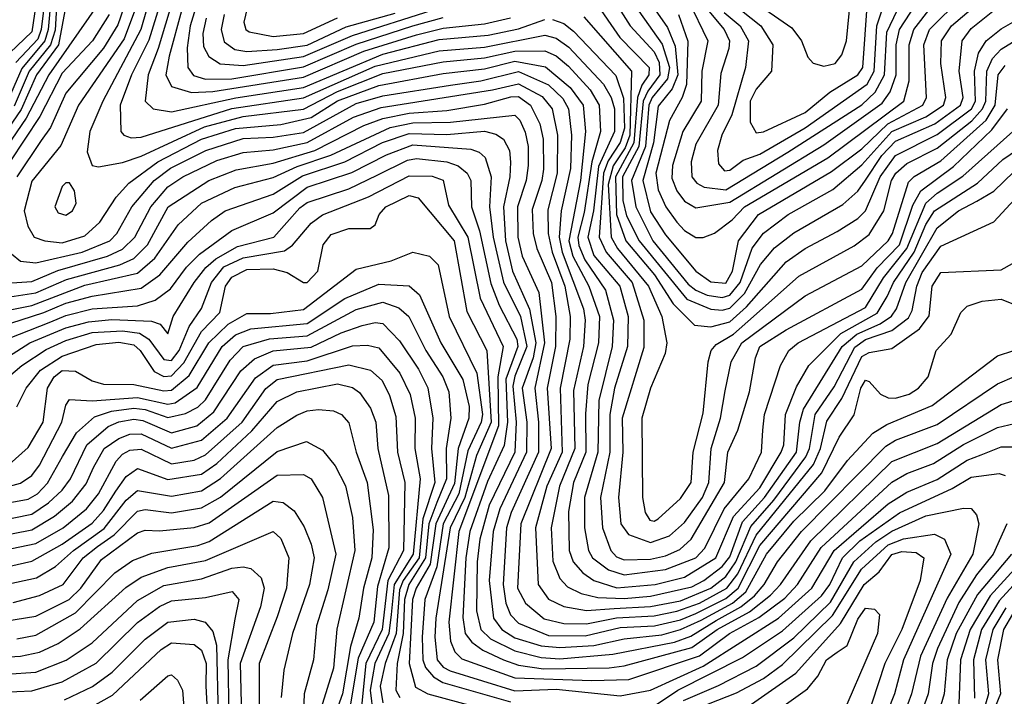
# Model space of a CAD drawing. Extents: x 501367 to 657802, y 482273 to 547541.
# Tile 180 of 256: x 554623 to 557233, y 534288 to 536081. Entities that reach past the tile are written whole.
import ezdxf

# ---------------------------------------------------------------- set-up
doc = ezdxf.new("R2010")
doc.units = 0

msp = doc.modelspace()

# ---------------------------------------------------------------- linework, layer by layer
at = {"layer": '0CON20XD'}
for points in [[(554992.1, 536225), (554944, 536055), (554842.6, 535865), (554808.6, 535785), (554801.5, 535731.5), (554814.6, 535694.6), (554831.7, 535691.7), (554895, 535702.7), (554945, 535719.5), (555112.4, 535797.6), (555215, 535824.4), (555375, 535844.6), (555465, 535891.1), (555585, 535938.3), (555745, 535969.7), (555855, 535979.8), (555935, 535998), (556015, 535999.1), (556045.1, 535985.1), (556077.8, 535957.8), (556134.7, 535895), (556158.7, 535855), (556162.6, 535785), (556139.9, 535705), (556119.4, 535570.5), (556102.8, 535505), (556105, 535482.9), (556121.2, 535445), (556175.9, 535365), (556196.9, 535285), (556193.6, 535215), (556158.2, 535071.8), (556155.2, 534935), (556120.3, 534815), (556119.9, 534735), (556130.7, 534675), (556140.9, 534655), (556183.4, 534623.4), (556225, 534610), (556335, 534624.2), (556415.2, 534655), (556439.1, 534680.9), (556490.3, 534785), (556555.8, 534865), (556589.6, 534935), (556593.2, 534993.2), (556597.6, 535035), (556639.3, 535165), (556661.7, 535205), (556686.2, 535225), (556865, 535318.5), (556912.9, 535397.1), (556975, 535474.7), (557025.3, 535594.7), (557055, 535621.8), (557123.3, 535666.7), (557255.9, 535785)], [(556175, 536170.2), (556241, 536065), (556305, 535996.1), (556318.3, 535968.2), (556319.9, 535935), (556287.8, 535892.2), (556275.8, 535865), (556264.4, 535745), (556220.9, 535665), (556222.1, 535602.1), (556231.6, 535561.6), (556264.6, 535495), (556391.1, 535341.1), (556455, 535314), (556485, 535311.8), (556505, 535317.3), (556544.1, 535355.9), (556587.1, 535432.9), (556623.6, 535476.4), (556675, 535516.3), (556805, 535591.4), (556845, 535627), (556865, 535656.4), (556908.6, 535721.4), (556945, 535759.3), (557048.8, 535805), (557117.3, 535855), (557124, 535875), (557113.8, 535945), (557121.1, 536025), (557145, 536057.7), (557225, 536121.3)], [(556369.1, 536095), (556394.3, 536024.3), (556390.5, 535909.5), (556379.4, 535875), (556345, 535813.8), (556308.8, 535675), (556315, 535630.3), (556335.4, 535585), (556365, 535544.4), (556385, 535522.5), (556415, 535504.3), (556435, 535503.8), (556465, 535515.2), (556511.2, 535551.2), (556544.3, 535585), (556765, 535715.5), (556966.6, 535865), (556981.1, 535918.9), (556981.1, 536015), (556992.8, 536055), (557085, 536174.3)], [(554705.1, 536135), (554698.2, 536055), (554689.1, 536025), (554628, 535952), (554585.9, 535855)], [(554668.9, 536145), (554655, 536048.9), (554596.8, 535993.2)], [(554691.1, 536148.9), (554679.7, 536055), (554670.7, 536029.3), (554612.4, 535967.6)], [(554906, 536135), (554882.6, 536067.4), (554845, 536005.7), (554745, 535886.6), (554704, 535796), (554679.2, 535760.8), (554615.1, 535665)], [(555003.4, 536153.4), (554965, 536026.9), (554919.3, 535935), (554889.2, 535855), (554890.6, 535785), (554899.1, 535775), (554918.4, 535768.4), (554945, 535769.7), (555185, 535845.8), (555375, 535873.8), (555565, 535958.4), (555735, 535998.6), (555855, 536008.6), (556015, 536040.6), (556045, 536032.7), (556078.6, 536008.6), (556170.2, 535910.2), (556191.2, 535875), (556199.4, 535845), (556199.8, 535785), (556157.4, 535692.6), (556144.2, 535575), (556129.2, 535505), (556145, 535456.8), (556213.6, 535375), (556235.5, 535294.5), (556233.8, 535215), (556199.7, 535105), (556186.9, 535035), (556186.9, 534935), (556162.7, 534815), (556167.6, 534735), (556189.7, 534675), (556205, 534658.2), (556225, 534649.6), (556295, 534651.6), (556335, 534660.4), (556372.6, 534677.4), (556402.8, 534705), (556490.9, 534855), (556500.5, 534935), (556526.6, 534993.4), (556557.7, 535095), (556573, 535185), (556585.2, 535215), (556655, 535259.3), (556855, 535367), (556896, 535424), (556955, 535485), (556990.2, 535589.8), (557012, 535628), (557098.1, 535691.9), (557200.4, 535789.6), (557241.6, 535845)], [(555028.8, 536135), (554989.7, 536005), (554962.8, 535935), (554955.3, 535865), (554976.4, 535845), (555025, 535837), (555195.5, 535874.5), (555375, 535901.4), (555585, 535989.7), (555735, 536028.5), (555865, 536040), (555945, 536057.5), (556015, 536082.2)], [(555096, 536135), (555074.8, 536065.2), (555066.8, 536006.8), (555068.3, 535955), (555083.5, 535933.5), (555115, 535923.8), (555184.8, 535924.8), (555375, 535956.4), (555515, 536016.4), (555665, 536064.8), (555745, 536086.8)], [(555231.1, 536135), (555216.4, 536075), (555222.3, 536055), (555230.9, 536049.1), (555295, 536036.5), (555375, 536044.9), (555465, 536085.9)], [(556264.1, 536104.1), (556326.2, 536016.2), (556345.6, 535955), (556339.7, 535925), (556299.4, 535875), (556290.6, 535855), (556281.6, 535745), (556244.5, 535655), (556256.2, 535585), (556300.8, 535495), (556395, 535380.6), (556415, 535364.2), (556445, 535351.5), (556485, 535345.4), (556505, 535351.2), (556532.5, 535385), (556565, 535476.1), (556595, 535515.8), (556659.8, 535565), (556778.9, 535631.1), (556855, 535696.5), (556935, 535784.8), (557025, 535823.8), (557071.5, 535855), (557078.5, 535875), (557064.6, 535965.4), (557066.9, 536025), (557093.2, 536065), (557174.2, 536135)], [(556287.5, 536137.5), (556340.2, 536060.2), (556360.8, 536010.8), (556367.5, 535935), (556352.1, 535897.9), (556315, 535852.1), (556302.9, 535755), (556274.5, 535655), (556295, 535571.9), (556335, 535511.5), (556415.2, 535415), (556455, 535386.7), (556495, 535382.9), (556512.9, 535415), (556528.5, 535495), (556581.5, 535565), (556775, 535679.3), (556855, 535739.2), (556924.3, 535805.7), (557016.9, 535855), (557027, 535875), (557019.6, 536015), (557034.7, 536055), (557119.9, 536140.1)], [(556395, 536133.7), (556446.7, 536025), (556431.5, 535945), (556429, 535865), (556380.9, 535785), (556353.4, 535695), (556351.5, 535661.5), (556365, 535628.1), (556385, 535600.2), (556415, 535583), (556505, 535597.9), (556755, 535749.4), (556909.7, 535860.3), (556930.2, 535889.8), (556946.8, 535935), (556946.6, 536015), (556955.5, 536055), (557013.9, 536145)], [(556445, 536108.8), (556490.1, 536055), (556504.1, 536025), (556502.9, 536005), (556481.1, 535938.9), (556474.7, 535855), (556415, 535751.8), (556403, 535705), (556404.7, 535664.7), (556417.8, 535647.8), (556437.3, 535637.3), (556495, 535630.1), (556659.4, 535730.6), (556855, 535855.5), (556890.6, 535889.4), (556915.1, 535935), (556921.7, 536048.3), (556967.2, 536145)], [(556490.2, 536100.2), (556533.1, 536065), (556554.6, 536025), (556547.1, 535955), (556510.8, 535829.2), (556484.2, 535775), (556472.9, 535735), (556475, 535699.2), (556491, 535681), (556505, 535682.8), (556540.7, 535709.3), (556585, 535725.3), (556705, 535794.9), (556869.5, 535910.5), (556888.2, 535945), (556894.9, 536065.1), (556921.6, 536145)], [(556485, 536146.9), (556587.2, 536065), (556619.4, 536015), (556615.6, 535945), (556575, 535897.6), (556559.1, 535865), (556559.5, 535809.5), (556575, 535781.3), (556595, 535784.5), (556705, 535835.6), (556770.8, 535889.2), (556845.2, 535935), (556858.1, 535955), (556870.5, 536129.5)], [(556563.8, 536133.8), (556670.1, 536060.1), (556695.6, 536025), (556712.4, 535982.4), (556726.1, 535966.1), (556755, 535957.8), (556785, 535965.3), (556802, 535988), (556815.1, 536024.9), (556824.9, 536135)], [(554745, 536118.8), (554725.3, 536015), (554667.4, 535935), (554626.7, 535843.3), (554558.1, 535745)], [(554832.4, 536125), (554699.8, 535935), (554640, 535820), (554575, 535725.7)], [(554720.5, 536115), (554716.4, 536053.6), (554704.5, 536015), (554647.6, 535945), (554607.6, 535852.4)], [(554934.5, 536125), (554899.5, 536030.5), (554778.8, 535855), (554731.9, 535748.1), (554655, 535653.3), (554634.4, 535575), (554644, 535534), (554661.2, 535505), (554689.2, 535495), (554735, 535490.1), (554795, 535508.8), (554834.8, 535545), (554878.6, 535611.4), (554912, 535648), (554988.4, 535705), (555104.9, 535765.1), (555195, 535793.4), (555315, 535803.8), (555395, 535821.9), (555465, 535866.2), (555575, 535906.7), (555745, 535938.6), (555855, 535951), (555935, 535971.6), (556016.3, 535956.3), (556082, 535902), (556116.6, 535855), (556122.6, 535785), (556109.1, 535655), (556078.4, 535495), (556088.8, 535455), (556131.3, 535375), (556159.4, 535295), (556157.2, 535225), (556129.1, 535115), (556122.9, 535037.1), (556124, 534935), (556091.1, 534855), (556078, 534778), (556079.2, 534675), (556089.6, 534645), (556115.8, 534615.8), (556144.8, 534595), (556206.1, 534576.1), (556307.5, 534585), (556385, 534603.7), (556468.6, 534655), (556514.8, 534765.2), (556585, 534840.8), (556641.7, 534935), (556648.2, 534955), (556653.2, 535035), (556681.9, 535108.1), (556714.9, 535165.1), (556800, 535250), (556896.2, 535303.8), (556922.3, 535347.7), (556939.2, 535385), (556993.7, 535465), (557025, 535538.5), (557047.6, 535575), (557161.6, 535648.4), (557229.6, 535710.4), (557324, 535775)], [(555116.8, 536085), (555108.2, 536045), (555109.9, 536009.9), (555124, 535984), (555154.5, 535964.5), (555215, 535959.5), (555375, 535983.8), (555505, 536039.6), (555716.2, 536106.2)], [(556148.5, 536128.5), (556213.7, 536033.7), (556291.2, 535955), (556290.6, 535935), (556272, 535908), (556260.8, 535875), (556250.6, 535755), (556201.9, 535665), (556205, 535565.3), (556229.5, 535495), (556305.4, 535405.4), (556355, 535328.5), (556412.1, 535272.1), (556455, 535267.8), (556505, 535280.5), (556549.8, 535320.2), (556655, 535439.8), (556705, 535474.8), (556790.1, 535519.9), (556845, 535554.1), (556865, 535574.8), (556903.6, 535665), (556945, 535721.4), (557055, 535777.1), (557146.1, 535845), (557156.9, 535865), (557153.9, 535945), (557165, 535992.2), (557185.2, 536025), (557225, 536057.5), (557268.5, 536081.5)], [(554860, 536095), (554815.4, 536025), (554735, 535939.4), (554675.6, 535824.4), (554596.6, 535705)], [(555051.9, 536105), (555019.3, 535985), (555009.6, 535935), (555025, 535904.3), (555078.5, 535888.5), (555135, 535890.6), (555375, 535928.9), (555535, 535998.1), (555675, 536040.8), (555745, 536059), (555855, 536070.3), (555924.2, 536085.8)], [(555164.9, 536095), (555156.7, 536055), (555165, 536022.8), (555192.7, 536002.7), (555225, 535997.1), (555305, 536002.7), (555385, 536013.8), (555488, 536062), (555618.3, 536098.3)], [(556035, 536081.9), (556065, 536071.2), (556091, 536051), (556203, 535933), (556223.5, 535873.5), (556225.9, 535794.1), (556215, 535755.6), (556182.5, 535707.5), (556170.6, 535675), (556158.7, 535505), (556177.2, 535465), (556246.6, 535385), (556277.7, 535285), (556277.8, 535212.2), (556220, 535025), (556222, 534935), (556210.4, 534815), (556216.1, 534745), (556237.1, 534717.1), (556295, 534695.8), (556345, 534713.8), (556385, 534748.6), (556433.3, 534815), (556449.3, 534855), (556455.7, 534945), (556480.6, 535025), (556492.6, 535097.4), (556508.6, 535175), (556537.5, 535225), (556705, 535349.5), (556855, 535429.4), (556925, 535495.2), (556937, 535515), (556979.1, 535650.9), (556994.1, 535665.9), (557065, 535707.2), (557184.6, 535815.4), (557209.1, 535855), (557217.2, 535935), (557235, 535960.1)], [(556118.7, 536088.7), (556244.6, 535944.6), (556240, 535775), (556228.2, 535741.8), (556195.7, 535694.3), (556182.7, 535645), (556190.6, 535505), (556207.9, 535475), (556289.4, 535375), (556325.4, 535295), (556338.3, 535225), (556333.7, 535196.3), (556295, 535104.6), (556272.5, 535025), (556274.2, 534815), (556281.1, 534775), (556293.5, 534755), (556305, 534752.2), (556315, 534758.2), (556375, 534812.3), (556402.8, 534855), (556408.6, 534935), (556435, 535038.6), (556447.9, 535175), (556456.3, 535205), (556469.3, 535220.7), (556515, 535248.4), (556568.2, 535295), (556687.9, 535402.1), (556835, 535482.2), (556875, 535512.2), (556913.7, 535575), (556933.8, 535655), (556945.4, 535675), (556975, 535699.9), (557055, 535741), (557146.9, 535813.1), (557175.3, 535844.7), (557184.1, 535865), (557186.9, 535945), (557201.9, 535978.1), (557225, 536003.1), (557285, 536040)], [(554600.9, 535460.9), (554625, 535441.5), (554665, 535437.3), (554788.2, 535465), (554861.4, 535495), (554880, 535515), (554920.1, 535585), (554978.7, 535655), (555022.4, 535687.6), (555116.1, 535735), (555215, 535766.4), (555295, 535770), (555375, 535782.1), (555515, 535859), (555585, 535879.8), (555765, 535908.1), (555845, 535919), (555945, 535944), (556025, 535908.3), (556062.9, 535872.9), (556077.6, 535845), (556085.4, 535775.4), (556083.3, 535686.7), (556058.1, 535575), (556052.8, 535505), (556061, 535465), (556117, 535315), (556121.8, 535285), (556117.6, 535215), (556091.3, 535098.7), (556094.3, 534945), (556053.9, 534845), (556031.8, 534735), (556036.1, 534646.1), (556055, 534600.9), (556075, 534578.8), (556110.9, 534560.9), (556155, 534550.4), (556225, 534547.4), (556295, 534553.8), (556405, 534578.7), (556436.5, 534595), (556485, 534632.4), (556505, 534657.9), (556539.2, 534750.8), (556597.5, 534815), (556682.1, 534935), (556690.6, 535015), (556701, 535049), (556803.5, 535215), (556842.1, 535247.9), (556904.4, 535275.6), (556934, 535296), (556947.2, 535315), (556972.1, 535385), (557055, 535529.9), (557111.9, 535575), (557160.1, 535600.1), (557205, 535627), (557285, 535704)], [(554575, 535382), (554655, 535387.6), (554723.6, 535416.4), (554855.6, 535454.4), (554895, 535473.6), (554928.2, 535505), (554970, 535585), (555015, 535638.4), (555054.8, 535665), (555145, 535707.8), (555215, 535729.8), (555295, 535736.4), (555385, 535756.2), (555507.2, 535822.8), (555581.1, 535848.9), (555876.4, 535895), (555945, 535911.4), (556007.7, 535877.7), (556034.2, 535845), (556048.7, 535775), (556047.2, 535675), (556022.6, 535577.4), (556023.9, 535515), (556034.2, 535465), (556067.5, 535375), (556081.7, 535295), (556080.9, 535235), (556055.8, 535105), (556060.7, 534935), (556020.5, 534845), (555990.5, 534735), (555997.4, 534585), (556025, 534545.6), (556065, 534526.4), (556125.6, 534515.6), (556199, 534521), (556295, 534526.6), (556375, 534541.2), (556455, 534574.8), (556495, 534605.8), (556520.9, 534645), (556561.5, 534738.5), (556621.9, 534808.1), (556707.3, 534922.7), (556716.3, 534945), (556732, 535035), (556781.6, 535108.4), (556836.8, 535213.2), (556865, 535233.5), (556935, 535257.3), (556978.7, 535291.3), (556989.2, 535310.8), (557000.8, 535375), (557015, 535411), (557065, 535480.8), (557205, 535546), (557259.8, 535605)], [(554573.8, 535343.8), (554665, 535357.5), (554746.9, 535393.1), (554888.2, 535431.8), (554925, 535448.2), (554961.2, 535485), (555016.6, 535585), (555123.6, 535655), (555196.9, 535683.1), (555295, 535701.3), (555404.9, 535735.1), (555535, 535800.8), (555585, 535819.5), (555655, 535833.7), (555755, 535840.3), (555855, 535857.1), (555925, 535877), (555945, 535877.5), (555976.5, 535855), (556001.4, 535805), (556010.1, 535765), (556011.1, 535685), (556007.1, 535655), (555981.7, 535578.3), (555983.6, 535515), (555993.3, 535475), (556033, 535385), (556043.7, 535295), (556042.8, 535215), (556021.2, 535105), (556031.4, 534945), (555951.3, 534745), (555942.6, 534575), (555963.3, 534535), (556013.3, 534493.3), (556065, 534480.9), (556125, 534480), (556205, 534496), (556305, 534501.3), (556365, 534513.7), (556425, 534534.9), (556497.6, 534575), (556526.8, 534613.2), (556575, 534715.7), (556727, 534903), (556745.9, 534945), (556762.3, 535017.7), (556802.7, 535077.3), (556855, 535189), (556875, 535199.7), (556935, 535210.2), (557008.3, 535261.7), (557033.6, 535296.4), (557041.9, 535375), (557065, 535411.1), (557225, 535418.4), (557254.8, 535435.3)], [(554575, 535308.1), (554655, 535324), (554795, 535377.5), (554935, 535409.9), (554980.5, 535449.5), (555042.5, 535537.5), (555105, 535594.9), (555193.4, 535636.6), (555295, 535663.3), (555357.8, 535692.2), (555447.8, 535722.2), (555604.7, 535795.3), (555665, 535808.2), (555765, 535809.5), (555935, 535827.9), (555948.7, 535815), (555963, 535783), (555970.5, 535745), (555970.9, 535695), (555965.1, 535655), (555942.4, 535585), (555943.1, 535505), (555954.6, 535454.6), (555998.8, 535358.8), (556014.3, 535225), (555988, 535105), (555998.5, 535015), (555997.8, 534935), (555925.4, 534775), (555913.6, 534735), (555904, 534585), (555911.8, 534535), (555924, 534504), (555945, 534481.9), (556025, 534449.4), (556121.6, 534448.4), (556215, 534470.4), (556305.3, 534474.7), (556375, 534491.2), (556415, 534507.4), (556495, 534547.7), (556527.6, 534575), (556585, 534688), (556749.4, 534880.6), (556795.5, 534975), (556835.4, 535034.6), (556852.6, 535105), (556865, 535125.8), (556875, 535122.7), (556905, 535089.4), (556925, 535079.4), (556945, 535078), (556980.6, 535089.4), (557005.8, 535105), (557030.8, 535135), (557052.5, 535205), (557092.4, 535247.6), (557117.7, 535305), (557135, 535322.4), (557174.5, 535335.5), (557225, 535340.6), (557257.8, 535327.8)], [(554480.8, 535239.2), (554686.3, 535305), (554745, 535329.8), (554815, 535349.1), (554945, 535370.1), (554994.5, 535405.5), (555068.4, 535491.6), (555130.7, 535549.3), (555167.7, 535575), (555295, 535619.3), (555372.4, 535667.6), (555485, 535704.6), (555584.5, 535755.5), (555655, 535780.1), (555755, 535777), (555855, 535785.9), (555885, 535778.3), (555905, 535764.7), (555921.6, 535735), (555924.2, 535704.2), (555922.3, 535665), (555905.1, 535585), (555910.8, 535495), (555929.4, 535415), (555974.6, 535314.6), (555991, 535225), (555983.7, 535185), (555954.6, 535105), (555967.4, 535015), (555966.5, 534935), (555895.9, 534785), (555878.2, 534725), (555867.6, 534595), (555878.7, 534495), (555900.6, 534465), (555935, 534443.7), (556005, 534422.1), (556055, 534417.3), (556145, 534422.6), (556225, 534440.2), (556325, 534451.6), (556375, 534465.1), (556429.5, 534490.5), (556512.5, 534535), (556548.2, 534565), (556602.4, 534665), (556675, 534752.4), (556756.9, 534833.1), (556817, 534913), (556884.1, 534985.9), (556921.7, 535008.3), (557041.5, 535058.5), (557215, 535190.4), (557345, 535233.2)], [(554563.2, 535225), (554705, 535280.7), (554745, 535297.5), (554815, 535315.1), (554935, 535323.4), (554981.5, 535338.5), (555022.3, 535367.8), (555064.8, 535425.2), (555099.7, 535460.3), (555185, 535522.5), (555295, 535569.2), (555385, 535637.3), (555503.6, 535676.4), (555595, 535722.9), (555665, 535750.1), (555818.3, 535738.3), (555840.5, 535730.5), (555856.4, 535716.4), (555872.9, 535665), (555867.8, 535585), (555878, 535505), (555905.4, 535385.5), (555950.2, 535295), (555967.5, 535215), (555935, 535136.8), (555929.8, 535110.2), (555938.7, 535015), (555935, 534935.3), (555867, 534795), (555842.5, 534705), (555835.4, 534644.6), (555833.6, 534515), (555845.1, 534465), (555870.7, 534440.7), (555935, 534408.5), (556005, 534390.9), (556055, 534387.8), (556195, 534399.7), (556358.6, 534431.4), (556401.9, 534448.1), (556468.9, 534488.9), (556534.9, 534525.1), (556571.1, 534555), (556596.4, 534585), (556631.8, 534645), (556695.1, 534725), (556918.8, 534951.2), (556945, 534967.3), (557055, 535008.5), (557215, 535116.2), (557305, 535154.8)], [(554535, 535153), (554649.2, 535225), (554745, 535264.6), (554805, 535281), (554866.8, 535286.8), (554972, 535282), (554994.6, 535274.6), (555015, 535249.2), (555029.5, 535295), (555085.1, 535385), (555116, 535425), (555142.2, 535447.8), (555199.9, 535480.1), (555296.2, 535505), (555365, 535582.9), (555385, 535597.1), (555495, 535633), (555570.5, 535669.5), (555651.1, 535708.9), (555675, 535713.1), (555754.9, 535704.9), (555785, 535693.7), (555808.9, 535675), (555818.7, 535655), (555820.3, 535585), (555841.5, 535521.5), (555871.9, 535381.9), (555894.2, 535325), (555941, 535235), (555943, 535215), (555911.2, 535128.8), (555916, 535015), (555906.8, 534953.2), (555862.5, 534857.5), (555816, 534725), (555805.2, 534655), (555797.2, 534497.2), (555803.7, 534455), (555821.4, 534431.4), (555850.7, 534410.7), (555905, 534385.3), (555945, 534370.4), (556011.5, 534361.5), (556185.8, 534364.2), (556225, 534368.9), (556405, 534417.7), (556472.1, 534465), (556557.4, 534512.6), (556613.3, 534556.7), (556639.9, 534585), (556719.9, 534700.1), (556935, 534910.8), (557055, 534958.4), (557225, 535061.4), (557311.7, 535088.3)], [(554550.1, 535099.9), (554628.3, 535165), (554692.6, 535207.4), (554745, 535231.5), (554815, 535252.3), (554895, 535257.1), (554940.3, 535250.3), (554964.7, 535234.7), (555005, 535180.7), (555025, 535178), (555045.7, 535205), (555071.7, 535268.3), (555104.3, 535315.7), (555130.9, 535385), (555163.9, 535426.1), (555215, 535450.2), (555325, 535469.1), (555346.1, 535483.9), (555395, 535542), (555425, 535564.5), (555547.7, 535612.3), (555655, 535667.4), (555716.4, 535666.4), (555745, 535656.1), (555759.6, 535589.6), (555810.3, 535505), (555843.6, 535343.6), (555904.2, 535215), (555890.2, 535135), (555892.4, 535005), (555787, 534725), (555760.3, 534485), (555764.7, 534434.7), (555776.2, 534406.2), (555795, 534387.5), (555935, 534337.2), (556139.7, 534330.3), (556237.5, 534332.5), (556425, 534395.4), (556504.9, 534455), (556582.6, 534497.4), (556651.5, 534548.5), (556684.7, 534585), (556747.5, 534682.5), (556935, 534855.7), (556975, 534878.6), (557045, 534904.9), (557125, 534955.8), (557215, 535000.7), (557305, 535021.5)], [(554745, 535563.5), (554762.7, 535575), (554772.3, 535595), (554768.2, 535628.2), (554755, 535649.2), (554745, 535649.4), (554735, 535639.4), (554715.9, 535585), (554725, 535569.7), (554745, 535563.5)], [(554614.6, 535055), (554639.3, 535105), (554677.3, 535152.7), (554735, 535190.1), (554825, 535220.9), (554885, 535227.2), (554925, 535219.5), (554942, 535205), (554978.7, 535148.7), (555005, 535135.9), (555025, 535137.3), (555057.9, 535172.1), (555105, 535254.9), (555153, 535305), (555168.4, 535375), (555185, 535399.1), (555225, 535419.6), (555295, 535420.7), (555331.8, 535411.8), (555375, 535385.3), (555385, 535385.3), (555413.2, 535415), (555427.1, 535485), (555448.2, 535511.8), (555495, 535528.2), (555552, 535528), (555565, 535537.5), (555575.9, 535565), (555593.3, 535585), (555655, 535615.7), (555679.2, 535609.2), (555774.4, 535495), (555808.1, 535308.1), (555861.2, 535205), (555872.4, 535015), (555833.7, 534926.3), (555803.1, 534815), (555764.1, 534735), (555725.9, 534495), (555723.3, 534445), (555729.6, 534385), (555745, 534365.6), (555764.1, 534355.9), (555935, 534302.8), (556045, 534306.9), (556215, 534289.6), (556295, 534304.2), (556435, 534368), (556634.8, 534495.2), (556722.6, 534575), (556781.9, 534675), (556925, 534798.4), (556975, 534829.3), (557055, 534863), (557135, 534913.9), (557171.7, 534928.3), (557225, 534949.7), (557265, 534949.1)], [(554595, 534902.8), (554645, 534947.4), (554684.4, 535015), (554695.9, 535105), (554713.8, 535135), (554735, 535151.6), (554770.2, 535150.2), (554815, 535124.2), (554845, 535115.2), (554925.6, 535114.4), (555005, 535097.9), (555025, 535099.4), (555071.6, 535138.4), (555123.6, 535225), (555175, 535274.5), (555225, 535302.8), (555287.5, 535302.5), (555375, 535313.5), (555515, 535420.3), (555607.3, 535442.7), (555665, 535465.3), (555709.2, 535455), (555731.9, 535431.9), (555761.6, 535295), (555834.9, 535145), (555849.6, 535035), (555846, 535015), (555811, 534939), (555786.9, 534825), (555745, 534745), (555728.6, 534631.4), (555696.9, 534545), (555689.4, 534445), (555691.1, 534385), (555698.2, 534365), (555719.5, 534339.5), (555744.6, 534324.6), (555923.5, 534273.5)], [(554555.5, 534834.5), (554625, 534853.2), (554655, 534873.3), (554675, 534900.7), (554734.1, 535015), (554745, 535060), (554755, 535074.4), (554815, 535071), (554935, 535079.7), (555015, 535062.6), (555035, 535066.4), (555093.4, 535106.6), (555159.3, 535215), (555195, 535245.9), (555235, 535261.9), (555385, 535276.6), (555485, 535342.9), (555575, 535380.6), (555655, 535376), (555682.3, 535352.3), (555739.1, 535225), (555797.7, 535127.7), (555813.9, 535056.1), (555813.3, 535025), (555785.2, 534944.8), (555775, 534851.9), (555725.6, 534745), (555711.3, 534638.7), (555673.9, 534575), (555663.6, 534545), (555655.3, 534375.3), (555672.1, 534312.1), (555704.6, 534295), (555865, 534251.9)], [(554375, 534760.9), (554645, 534811), (554669.5, 534825), (554696.5, 534853.5), (554736.4, 534923.6), (554773.3, 534986.7), (554821.2, 535028.8), (554866.1, 535043.9), (554925, 535052.2), (554955, 535048.2), (555015, 535026.9), (555062.2, 535037.8), (555095, 535054.9), (555115, 535074.3), (555180.6, 535179.4), (555215.2, 535215), (555284.7, 535235.3), (555385, 535243.5), (555515, 535313.3), (555585, 535333.2), (555627.4, 535317.4), (555654.4, 535294.4), (555699.5, 535205), (555744.3, 535135), (555760.1, 535095), (555765.6, 535025.6), (555753.7, 534945), (555754.5, 534865), (555728.5, 534801.5), (555707.7, 534745), (555698.9, 534655), (555654.4, 534585), (555643, 534545), (555639.6, 534455), (555623.5, 534375), (555619.6, 534305), (555630, 534285)], [(554367.7, 534712.3), (554655, 534771.1), (554699.2, 534800.8), (554735, 534834.2), (554756.9, 534865), (554800.7, 534955), (554857.1, 535002.9), (554885, 535015.6), (554925, 535022.6), (554949.2, 535019.2), (555025, 534986.7), (555092.5, 535005), (555137.7, 535042.3), (555209.2, 535150.8), (555245, 535182.7), (555295, 535203.4), (555395, 535213.7), (555475, 535251.8), (555531, 535271), (555565, 535278.7), (555585, 535275.9), (555629.9, 535229.9), (555680, 535155), (555705, 535105.9), (555718.2, 535025), (555714.2, 534945), (555722.8, 534855), (555691.6, 534758.4), (555681.4, 534655), (555639.7, 534595), (555629.8, 534570.2), (555620.3, 534455), (555591.3, 534375), (555578.4, 534315), (555585, 534270.7)], [(554465, 534692.8), (554655, 534729.5), (554714.5, 534765.5), (554762.4, 534805), (554798.8, 534851.2), (554818.3, 534895), (554846.4, 534945), (554885, 534971.8), (554915, 534983.1), (554945, 534983.5), (555025, 534946.3), (555105, 534966.7), (555172.9, 535025), (555247.4, 535132.6), (555295, 535165.5), (555385, 535177.1), (555505, 535217), (555545, 535218.4), (555575, 535211.5), (555630.6, 535145), (555657.7, 535087.7), (555670.7, 535025), (555669.8, 534945), (555684.7, 534865), (555666.1, 534665), (555615.1, 534585), (555607.1, 534505), (555601.1, 534455), (555564, 534375), (555551.9, 534305), (555559.3, 534239.3)], [(554295, 534616.5), (554665, 534693.3), (554737.5, 534735), (554799.9, 534785), (554831.2, 534825), (554878.5, 534911.5), (554895, 534930.2), (554915, 534940.7), (554945, 534943.3), (555025, 534904), (555085, 534914.4), (555115, 534928.5), (555212, 535015), (555275, 535103.9), (555305, 535127.5), (555495, 535166.6), (555552.4, 535152.4), (555583.8, 535125), (555603.2, 535085), (555619.7, 535029.7), (555623.9, 534935), (555643.7, 534855), (555639.8, 534675), (555598.6, 534595), (555584, 534465), (555539.9, 534375), (555525.6, 534225.6)], [(554495, 534610.4), (554655, 534646.8), (554735, 534691.7), (554815, 534747.2), (554845, 534780.6), (554877.8, 534832.2), (554905, 534871), (554935, 534892.2), (555015, 534862.6), (555105, 534877.3), (555145, 534904.9), (555238.4, 534991.6), (555305, 535069.1), (555357.3, 535095), (555465, 535116), (555505, 535106.6), (555523.6, 535093.6), (555552.3, 535052.3), (555566.8, 535015), (555571.8, 534945), (555600.8, 534820.8), (555601.7, 534681.7), (555571, 534579), (555561.2, 534485), (555520.4, 534389.6), (555497.3, 534252.7)], [(554495, 534565.1), (554667.5, 534602.5), (554717.7, 534632.3), (554765.6, 534675), (554846.7, 534733.3), (554905, 534808.5), (554935, 534834), (555025, 534818.8), (555105, 534832.4), (555155, 534865.4), (555305, 535000.5), (555357, 535033), (555385, 535044.5), (555415, 535048.3), (555454.5, 535044.5), (555475.4, 535035), (555495, 535013.1), (555514.5, 534935), (555543.5, 534855), (555559.8, 534729.8), (555556.5, 534655), (555534.5, 534575), (555522.1, 534495), (555499.5, 534420.5), (555478.2, 534295), (555451.3, 534218.7)], [(554605, 534537.1), (554675, 534555.6), (554738, 534585), (554791.2, 534655), (554828.8, 534685), (554873.4, 534716.6), (554935, 534779.1), (554955, 534783.3), (555025, 534774.2), (555105, 534787.4), (555155, 534816.1), (555305, 534937.4), (555383.4, 534963.4), (555425, 534940.6), (555459.4, 534899.4), (555486.4, 534846.4), (555505, 534762), (555511.2, 534675), (555463.8, 534466.2), (555455, 534363.1), (555421.2, 534255)], [(556295, 534256.1), (556367.4, 534305), (556539.1, 534390.9), (556645, 534462.1), (556748.3, 534555), (556770.1, 534585), (556804.2, 534655), (556849.8, 534700.2), (556955, 534774.5), (557095, 534839.3), (557145, 534868.8), (557219.1, 534879.1), (557235, 534873.8)], [(554505, 534474.9), (554665, 534500.8), (554753.6, 534545), (554785, 534575.2), (554839.3, 534650.7), (554935, 534721.7), (554955, 534728.4), (554992.9, 534727.1), (555085, 534735.6), (555125, 534748.3), (555305, 534873.9), (555375, 534876.1), (555395, 534864.2), (555425.2, 534815), (555460.5, 534665), (555439.9, 534570.1), (555409.3, 534475), (555401.7, 534385), (555377, 534295), (555374.1, 534225)], [(554615, 534440.9), (554665, 534450.6), (554770.1, 534509.9), (554875, 534615.9), (554922, 534648), (554972.8, 534667.2), (555095, 534688.2), (555125, 534698.8), (555295, 534805.2), (555321.5, 534801.5), (555350, 534780), (555377.2, 534737.2), (555395, 534691.5), (555403, 534655), (555391.2, 534585), (555346.1, 534455), (555322.6, 534357.4), (555315.5, 534285)], [(556382.6, 534277.4), (556475, 534317), (556575, 534368.4), (556675, 534443.1), (556772.4, 534537.6), (556834.2, 534645), (556892.1, 534697.9), (556935, 534726), (557025, 534766.4), (557125, 534787), (557145, 534785.9), (557159.2, 534769.2), (557166, 534745), (557150.1, 534665), (557082, 534548), (557010.8, 534395), (556987.1, 534295), (556958, 534215)], [(554485, 534386.9), (554625.1, 534394.9), (554675.3, 534405), (554725, 534428.5), (554782.8, 534467.2), (554903.6, 534576.4), (554945, 534603.6), (555015, 534629.4), (555115, 534647.8), (555295, 534725.3), (555315, 534706.8), (555335.9, 534655), (555329.7, 534575), (555305, 534499.2), (555257.9, 534375), (555257.7, 534255)], [(557239.6, 534745), (557203.3, 534665), (557159.6, 534610.4), (557112.8, 534537.2), (557056.3, 534415), (557042.8, 534375), (557031, 534295), (557002.8, 534215)], [(556395, 534247), (556522.8, 534297.2), (556594.5, 534335.5), (556645, 534372.4), (556777.9, 534502.1), (556854.8, 534625.2), (556925, 534689.8), (556965.6, 534705.5), (557048.1, 534718.1), (557074.3, 534704.3), (557091.5, 534665), (556966, 534385), (556942, 534295), (556903.5, 534196.5)], [(556562.9, 534267.1), (556680.4, 534349.6), (556799.1, 534480.9), (556861.3, 534585), (556901.6, 534618.4), (556935, 534664.1), (556961.7, 534671.7), (556999.1, 534669.1), (557019.5, 534655), (557010.3, 534595), (556961.5, 534465), (556916.4, 534375), (556865, 534219)], [(557251.8, 534665), (557162.2, 534557.8), (557105.3, 534455), (557081.4, 534385), (557073.6, 534295), (557047.4, 534205)], [(557296.4, 534665), (557195.4, 534554.6), (557142.3, 534465), (557116.9, 534385), (557111.3, 534245)], [(557332.4, 534665), (557219.1, 534540.9), (557172.5, 534465), (557151.5, 534385), (557153.8, 534283.8)], [(554587, 534347), (554665, 534352.4), (554746, 534384), (554815, 534430), (554935, 534541.9), (555005, 534582.1), (555105, 534599.8), (555185, 534627.7), (555215, 534631.7), (555235, 534627.3), (555262.7, 534602.7), (555270.6, 534575), (555260.8, 534525), (555206.8, 534375), (555210.5, 534235)], [(554575, 534299), (554655, 534302.6), (554735, 534326.4), (554825, 534376), (554935, 534484), (554993.6, 534526.4), (555025, 534541.6), (555115, 534550), (555185.8, 534565.7), (555203.2, 534545), (555193, 534493), (555174.8, 534385), (555176.9, 534235)], [(556577.7, 534212.3), (556711.7, 534308.3), (556738.4, 534341.6), (556761.5, 534385), (556790, 534405), (556816.9, 534423.1), (556845, 534492.8), (556865, 534522.2), (556889.1, 534519.1), (556901.8, 534505), (556897.2, 534455), (556785, 534194.7)], [(557237.2, 534522.8), (557202.4, 534465), (557183.6, 534385), (557191.2, 534295), (557171.3, 534225)], [(554741.4, 534278.6), (554815.9, 534314.1), (554867.4, 534352.6), (554955, 534440), (555015, 534484.9), (555085, 534492.8), (555114.7, 534484.7), (555135, 534460.3), (555144.1, 534424.1), (555148.9, 534235)], [(557255, 534506.2), (557231, 534465), (557215.4, 534385), (557223.4, 534295), (557195, 534225.8)], [(554778.7, 534241.3), (554868.6, 534291.4), (554997.3, 534412.7), (555025, 534430.3), (555085, 534425.6), (555105, 534410.5), (555116.8, 534375), (555116.4, 534316.4), (555123.4, 534183.4)], [(554942.2, 534277.8), (555015, 534342.9), (555025, 534345.3), (555041, 534331), (555054, 534305), (555060.4, 534225)]]:
    msp.add_lwpolyline(points, dxfattribs=at)

doc.saveas('drawing.dxf')
